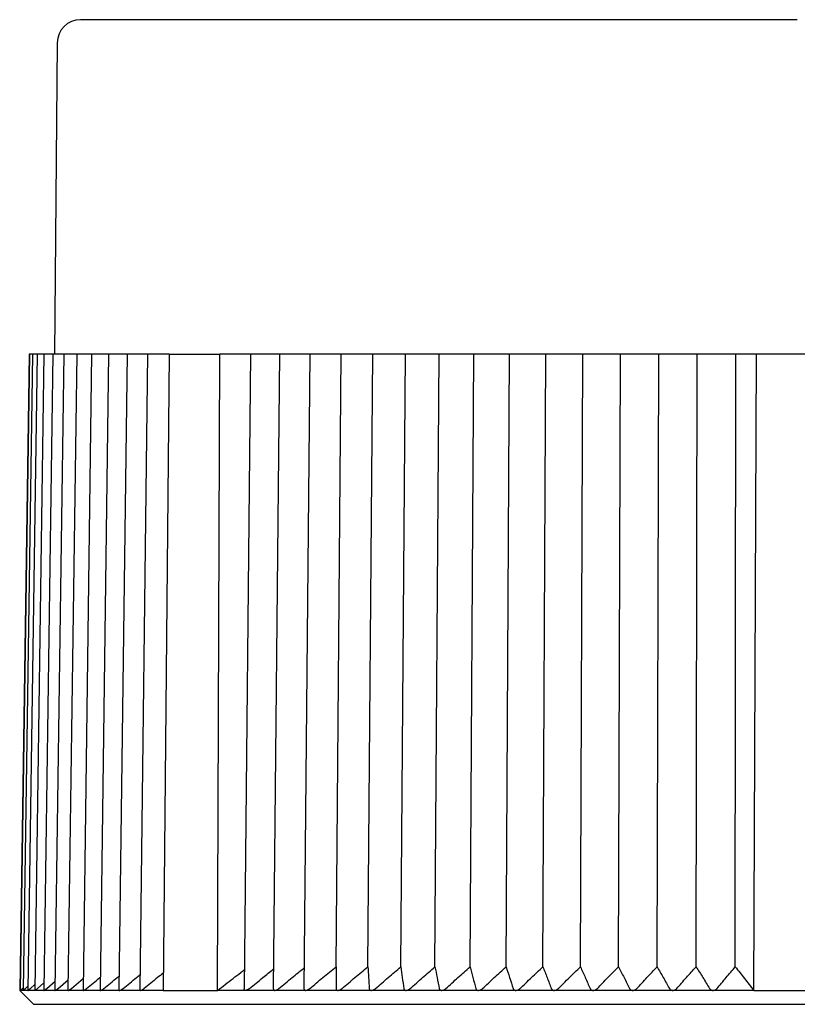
# Model space of a CAD drawing. Header units: millimetres. Extents: x 8 to 313, y 12 to 244.
# Tile 17 of 21: x 150 to 167, y 223 to 244. Entities that reach past the tile are written whole.
import ezdxf

# ---------------------------------------------------------------- set-up
doc = ezdxf.new("R2010")
doc.units = ezdxf.units.MM

msp = doc.modelspace()

# ---------------------------------------------------------------- linework, layer by layer
at = {"color": 7, "linetype": 'Continuous', "lineweight": 30}
for p, q in [((151.129, 243.679), (151.07, 236.975)), ((150.522, 236.975), (150.321, 223.276)), ((150.535, 236.975), (150.334, 223.275)), ((150.593, 236.975), (150.393, 223.276)), ((150.696, 236.975), (150.497, 223.276)), ((150.535, 236.975), (150.522, 236.975)), ((150.579, 236.975), (150.535, 236.975)), ((150.593, 236.975), (150.579, 236.975)), ((150.641, 236.975), (150.593, 236.975)), ((150.696, 236.975), (150.641, 236.975)), ((150.843, 236.975), (150.646, 223.277)), ((150.748, 236.975), (150.696, 236.975)), ((150.843, 236.975), (150.748, 236.975)), ((151.035, 236.975), (150.84, 223.278)), ((150.9, 236.975), (150.843, 236.975)), ((151.035, 236.975), (150.9, 236.975)), ((151.097, 236.975), (151.035, 236.975)), ((151.27, 236.975), (151.079, 223.28)), ((151.27, 236.975), (151.097, 236.975)), ((151.337, 236.975), (151.27, 236.975)), ((151.548, 236.975), (151.337, 236.975)), ((151.548, 236.975), (151.36, 223.282)), ((151.62, 236.975), (151.548, 236.975)), ((151.869, 236.975), (151.62, 236.975)), ((151.869, 236.975), (151.685, 223.284)), ((151.946, 236.975), (151.869, 236.975)), ((152.231, 236.975), (151.946, 236.975)), ((152.231, 236.975), (152.051, 223.286)), ((152.313, 236.975), (152.231, 236.975)), ((152.633, 236.975), (152.313, 236.975)), ((152.633, 236.975), (152.459, 223.288)), ((152.721, 236.975), (152.633, 236.975)), ((153.075, 236.975), (152.721, 236.975)), ((153.075, 236.975), (152.906, 223.291)), ((153.168, 236.975), (153.075, 236.975)), ((153.539, 236.975), (153.168, 236.975)), ((153.539, 236.975), (153.41, 223.275)), ((153.539, 236.975), (154.633, 236.975)), ((154.581, 223.275), (154.633, 236.975)), ((155.295, 236.975), (154.633, 236.975)), ((155.295, 236.975), (155.153, 223.305)), ((155.41, 236.975), (155.295, 236.975)), ((155.918, 236.975), (155.41, 236.975)), ((155.918, 236.975), (155.783, 223.308)), ((156.037, 236.975), (155.918, 236.975)), ((156.571, 236.975), (156.037, 236.975)), ((156.571, 236.975), (156.444, 223.312)), ((156.695, 236.975), (156.571, 236.975)), ((157.248, 236.975), (156.695, 236.975)), ((157.134, 223.782), (157.248, 236.975)), ((157.252, 236.975), (157.248, 236.975)), ((157.381, 236.975), (157.252, 236.975)), ((157.927, 236.975), (157.381, 236.975)), ((157.82, 223.782), (157.927, 236.975)), ((157.96, 236.975), (157.927, 236.975)), ((158.094, 236.975), (157.96, 236.975)), ((158.63, 236.975), (158.094, 236.975)), ((158.532, 223.782), (158.63, 236.975)), ((158.693, 236.975), (158.63, 236.975)), ((158.832, 236.975), (158.693, 236.975)), ((159.356, 236.975), (158.832, 236.975)), ((159.266, 223.782), (159.356, 236.975)), ((159.449, 236.975), (159.356, 236.975)), ((159.592, 236.975), (159.449, 236.975)), ((160.104, 236.975), (159.592, 236.975)), ((160.023, 223.782), (160.104, 236.975)), ((160.226, 236.975), (160.104, 236.975)), ((160.372, 236.975), (160.226, 236.975)), ((160.87, 236.975), (160.372, 236.975)), ((160.798, 223.782), (160.87, 236.975)), ((161.021, 236.975), (160.87, 236.975)), ((161.171, 236.975), (161.021, 236.975)), ((161.654, 236.975), (161.171, 236.975)), ((161.591, 223.782), (161.654, 236.975)), ((161.834, 236.975), (161.654, 236.975)), ((161.986, 236.975), (161.834, 236.975)), ((162.452, 236.975), (161.986, 236.975)), ((162.399, 223.782), (162.452, 236.975)), ((162.66, 236.975), (162.452, 236.975)), ((162.815, 236.975), (162.66, 236.975)), ((163.264, 236.975), (162.815, 236.975)), ((163.219, 223.782), (163.264, 236.975)), ((163.499, 236.975), (163.264, 236.975)), ((163.656, 236.975), (163.499, 236.975)), ((164.085, 236.975), (163.656, 236.975)), ((164.05, 223.782), (164.085, 236.975)), ((164.347, 236.975), (164.085, 236.975)), ((164.506, 236.975), (164.347, 236.975)), ((164.915, 236.975), (164.506, 236.975)), ((164.89, 223.782), (164.915, 236.975)), ((165.203, 236.975), (164.915, 236.975)), ((165.363, 236.975), (165.203, 236.975)), ((165.744, 236.975), (165.363, 236.975)), ((165.735, 223.782), (165.744, 236.975)), ((166.193, 236.975), (165.744, 236.975)), ((166.131, 223.275), (166.193, 236.975)), ((167.947, 236.975), (166.193, 236.975)), ((150.903, 223.316), (151.081, 223.47)), ((151.146, 223.316), (151.363, 223.5)), ((151.433, 223.316), (151.688, 223.529)), ((150.335, 223.289), (150.32, 223.275)), ((150.32, 223.275), (150.62, 222.975)), ((150.334, 223.275), (150.32, 223.275)), ((150.334, 223.275), (150.334, 223.275)), ((150.393, 223.275), (150.335, 223.275)), ((150.379, 223.316), (150.394, 223.33)), ((150.498, 223.275), (150.394, 223.275)), ((150.442, 223.316), (150.498, 223.369)), ((150.648, 223.275), (150.498, 223.275)), ((150.55, 223.316), (150.648, 223.405)), ((150.843, 223.275), (150.648, 223.275)), ((150.704, 223.316), (150.843, 223.438)), ((151.083, 223.275), (150.844, 223.275)), ((151.366, 223.275), (151.083, 223.275)), ((151.693, 223.275), (151.367, 223.275)), ((152.061, 223.275), (151.693, 223.275)), ((152.471, 223.275), (152.062, 223.275)), ((152.921, 223.275), (152.472, 223.275)), ((153.41, 223.275), (152.922, 223.275)), ((153.41, 223.275), (154.581, 223.275)), ((155.181, 223.275), (154.581, 223.275)), ((155.815, 223.275), (155.183, 223.275)), ((156.48, 223.275), (155.817, 223.275)), ((157.173, 223.275), (156.481, 223.275)), ((157.894, 223.275), (157.175, 223.275)), ((158.64, 223.275), (157.896, 223.275)), ((159.409, 223.275), (158.642, 223.275)), ((160.199, 223.275), (159.411, 223.275)), ((161.008, 223.275), (160.201, 223.275)), ((161.834, 223.275), (161.01, 223.275)), ((162.674, 223.275), (161.836, 223.275)), ((163.526, 223.275), (162.675, 223.275)), ((164.387, 223.275), (163.527, 223.275)), ((165.256, 223.275), (164.389, 223.275)), ((166.131, 223.275), (165.258, 223.275)), ((166.131, 223.275), (168.01, 223.275)), ((150.62, 222.975), (167.07, 222.975)), ((167.07, 222.975), (183.52, 222.975))]:
    msp.add_line(p, q, dxfattribs=at)
msp.add_arc((151.629, 243.675), 0.5, 90, 179.5, dxfattribs=at)
for points, knots in [([(167.07, 244.175), (166.996, 244.175), (166.848, 244.175), (166.627, 244.175), (166.405, 244.175), (166.184, 244.175), (165.963, 244.175), (165.743, 244.175), (165.522, 244.175), (165.311, 244.175), (165.109, 244.175), (164.916, 244.175), (164.723, 244.175), (164.569, 244.175), (164.455, 244.175), (164.379, 244.175), (164.303, 244.175), (164.225, 244.175), (164.146, 244.175), (164.066, 244.175), (163.987, 244.175), (163.865, 244.175), (163.701, 244.175), (163.495, 244.175), (163.29, 244.175), (163.087, 244.175), (162.884, 244.175), (162.681, 244.175), (162.473, 244.175), (162.259, 244.175), (162.039, 244.175), (161.821, 244.175), (161.603, 244.175), (161.434, 244.175), (161.313, 244.175), (161.241, 244.175), (161.168, 244.175), (161.096, 244.175), (161.023, 244.175), (160.951, 244.175), (160.838, 244.175), (160.683, 244.175), (160.494, 244.175), (160.314, 244.175), (160.142, 244.175), (159.971, 244.175), (159.791, 244.175), (159.6, 244.175), (159.401, 244.175), (159.204, 244.175), (159.008, 244.175), (158.813, 244.175), (158.644, 244.175), (158.501, 244.175), (158.382, 244.175), (158.264, 244.175), (158.147, 244.175), (158.031, 244.175), (157.916, 244.175), (157.787, 244.175), (157.645, 244.175), (157.491, 244.175), (157.338, 244.175), (157.177, 244.175), (157.008, 244.175), (156.832, 244.175), (156.658, 244.175), (156.487, 244.175), (156.318, 244.175), (156.154, 244.175), (155.994, 244.175), (155.84, 244.175), (155.687, 244.175), (155.538, 244.175), (155.391, 244.175), (155.246, 244.175), (155.104, 244.175), (154.963, 244.175), (154.821, 244.175), (154.681, 244.175), (154.543, 244.175), (154.407, 244.175), (154.275, 244.175), (154.163, 244.175), (154.069, 244.175), (153.994, 244.175), (153.92, 244.175), (153.848, 244.175), (153.776, 244.175), (153.705, 244.175), (153.627, 244.175), (153.542, 244.175), (153.451, 244.175), (153.361, 244.175), (153.268, 244.175), (153.173, 244.175), (153.075, 244.175), (152.979, 244.175), (152.887, 244.175), (152.798, 244.175), (152.731, 244.175), (152.682, 244.175), (152.652, 244.175), (152.622, 244.175), (152.592, 244.175), (152.563, 244.175), (152.534, 244.175), (152.49, 244.175), (152.43, 244.175), (152.361, 244.175), (152.297, 244.175), (152.238, 244.175), (152.182, 244.175), (152.129, 244.175), (152.078, 244.175), (152.03, 244.175), (151.984, 244.175), (151.95, 244.175), (151.926, 244.175), (151.91, 244.175), (151.895, 244.175), (151.881, 244.175), (151.867, 244.175), (151.854, 244.175), (151.841, 244.175), (151.82, 244.175), (151.792, 244.175), (151.76, 244.175), (151.732, 244.175), (151.707, 244.175), (151.685, 244.175), (151.667, 244.175), (151.653, 244.175), (151.642, 244.175), (151.634, 244.175), (151.63, 244.175), (151.629, 244.175), (151.629, 244.175)], [0, 0, 0, 0, 0.009154, 0.018298, 0.027433, 0.036562, 0.045686, 0.054807, 0.063927, 0.073048, 0.081077, 0.089109, 0.097146, 0.105189, 0.108351, 0.111514, 0.114678, 0.117925, 0.121283, 0.124638, 0.127992, 0.131345, 0.140046, 0.14874, 0.157428, 0.166112, 0.174793, 0.183473, 0.192154, 0.201705, 0.211261, 0.220824, 0.230396, 0.239979, 0.243218, 0.246455, 0.24969, 0.252924, 0.256157, 0.259388, 0.262618, 0.271495, 0.280366, 0.288281, 0.296194, 0.304105, 0.312016, 0.321435, 0.330857, 0.340284, 0.349719, 0.359164, 0.36862, 0.374526, 0.380427, 0.386322, 0.392214, 0.398102, 0.403986, 0.409868, 0.417952, 0.426032, 0.434111, 0.44219, 0.451809, 0.461431, 0.471059, 0.480695, 0.490341, 0.5, 0.509226, 0.518439, 0.527642, 0.536837, 0.546025, 0.555209, 0.56439, 0.57357, 0.583189, 0.592811, 0.602439, 0.612075, 0.621721, 0.63138, 0.637162, 0.642939, 0.648712, 0.65448, 0.660245, 0.666007, 0.671766, 0.679682, 0.687595, 0.695506, 0.703417, 0.712835, 0.722257, 0.731685, 0.74112, 0.750564, 0.760021, 0.763502, 0.766981, 0.770459, 0.773934, 0.777409, 0.780882, 0.784354, 0.793895, 0.80343, 0.811939, 0.820447, 0.828953, 0.83746, 0.84597, 0.854483, 0.863003, 0.871529, 0.87488, 0.878234, 0.881588, 0.884864, 0.88803, 0.891194, 0.894358, 0.89752, 0.907095, 0.916662, 0.926222, 0.935779, 0.945333, 0.954888, 0.963899, 0.972914, 0.981934, 0.990962, 1, 1, 1, 1]), ([(154.581, 223.275), (154.637, 223.318), (154.749, 223.404), (154.916, 223.532), (155.052, 223.635), (155.132, 223.696), (155.158, 223.715)], [0, 0, 0, 0, 0.292579, 0.582334, 0.86927, 1, 1, 1, 1]), ([(155.268, 223.316), (155.364, 223.394), (155.537, 223.534), (155.71, 223.674), (155.788, 223.736)], [0, 0, 0, 0, 0.555571, 1, 1, 1, 1]), ([(155.903, 223.316), (155.998, 223.394), (156.179, 223.543), (156.362, 223.69), (156.448, 223.76)], [0, 0, 0, 0, 0.524733, 1, 1, 1, 1]), ([(156.569, 223.316), (156.663, 223.394), (156.851, 223.55), (157.04, 223.705), (157.134, 223.782)], [0, 0, 0, 0, 0.499996, 1, 1, 1, 1]), ([(157.134, 223.782), (157.134, 223.705), (157.134, 223.55), (157.134, 223.394), (157.134, 223.316)], [0, 0, 0, 0, 0.499996, 1, 1, 1, 1]), ([(157.263, 223.316), (157.356, 223.394), (157.541, 223.55), (157.727, 223.705), (157.82, 223.782)], [0, 0, 0, 0, 0.499996, 1, 1, 1, 1]), ([(157.82, 223.782), (157.825, 223.705), (157.835, 223.55), (157.845, 223.394), (157.85, 223.316)], [0, 0, 0, 0, 0.499996, 1, 1, 1, 1]), ([(157.985, 223.316), (158.076, 223.394), (158.258, 223.55), (158.44, 223.705), (158.532, 223.782)], [0, 0, 0, 0, 0.499996, 1, 1, 1, 1]), ([(158.532, 223.782), (158.542, 223.705), (158.562, 223.55), (158.582, 223.394), (158.592, 223.316)], [0, 0, 0, 0, 0.499996, 1, 1, 1, 1]), ([(158.731, 223.316), (158.82, 223.394), (158.998, 223.55), (159.177, 223.705), (159.266, 223.782)], [0, 0, 0, 0, 0.499996, 1, 1, 1, 1]), ([(159.266, 223.782), (159.282, 223.705), (159.312, 223.55), (159.342, 223.394), (159.357, 223.316)], [0, 0, 0, 0, 0.499996, 1, 1, 1, 1]), ([(159.5, 223.316), (159.587, 223.394), (159.761, 223.55), (159.935, 223.705), (160.023, 223.782)], [0, 0, 0, 0, 0.499996, 1, 1, 1, 1]), ([(160.023, 223.782), (160.043, 223.705), (160.083, 223.55), (160.124, 223.394), (160.144, 223.316)], [0, 0, 0, 0, 0.499996, 1, 1, 1, 1]), ([(160.29, 223.316), (160.375, 223.394), (160.544, 223.55), (160.713, 223.705), (160.798, 223.782)], [0, 0, 0, 0, 0.499996, 1, 1, 1, 1]), ([(160.798, 223.782), (160.823, 223.705), (160.874, 223.55), (160.924, 223.394), (160.949, 223.316)], [0, 0, 0, 0, 0.499996, 1, 1, 1, 1]), ([(161.099, 223.316), (161.181, 223.394), (161.344, 223.55), (161.509, 223.705), (161.591, 223.782)], [0, 0, 0, 0, 0.499996, 1, 1, 1, 1]), ([(161.591, 223.782), (161.621, 223.705), (161.681, 223.55), (161.741, 223.394), (161.771, 223.316)], [0, 0, 0, 0, 0.499996, 1, 1, 1, 1]), ([(161.924, 223.316), (162.003, 223.394), (162.161, 223.55), (162.319, 223.705), (162.399, 223.782)], [0, 0, 0, 0, 0.499996, 1, 1, 1, 1]), ([(162.399, 223.782), (162.434, 223.705), (162.504, 223.55), (162.573, 223.394), (162.608, 223.316)], [0, 0, 0, 0, 0.499996, 1, 1, 1, 1]), ([(162.763, 223.316), (162.839, 223.394), (162.991, 223.55), (163.143, 223.705), (163.219, 223.782)], [0, 0, 0, 0, 0.499996, 1, 1, 1, 1]), ([(163.219, 223.782), (163.259, 223.705), (163.338, 223.55), (163.417, 223.394), (163.457, 223.316)], [0, 0, 0, 0, 0.499996, 1, 1, 1, 1]), ([(163.614, 223.316), (163.686, 223.394), (163.832, 223.55), (163.977, 223.705), (164.05, 223.782)], [0, 0, 0, 0, 0.499996, 1, 1, 1, 1]), ([(164.05, 223.782), (164.095, 223.705), (164.183, 223.55), (164.271, 223.394), (164.315, 223.316)], [0, 0, 0, 0, 0.499996, 1, 1, 1, 1]), ([(164.474, 223.316), (164.543, 223.394), (164.681, 223.55), (164.82, 223.705), (164.89, 223.782)], [0, 0, 0, 0, 0.499996, 1, 1, 1, 1]), ([(164.89, 223.782), (164.939, 223.705), (165.036, 223.55), (165.133, 223.394), (165.182, 223.316)], [0, 0, 0, 0, 0.499996, 1, 1, 1, 1]), ([(165.341, 223.316), (165.407, 223.394), (165.538, 223.55), (165.669, 223.705), (165.735, 223.782)], [0, 0, 0, 0, 0.499996, 1, 1, 1, 1]), ([(165.735, 223.782), (165.768, 223.741), (165.833, 223.658), (165.932, 223.532), (166.031, 223.404), (166.098, 223.318), (166.131, 223.275)], [0, 0, 0, 0, 0.246332, 0.495108, 0.74633, 1, 1, 1, 1]), ([(151.762, 223.316), (151.857, 223.394), (151.954, 223.474), (152.052, 223.554), (152.055, 223.556)], [0, 0, 0, 0, 0.972844, 1, 1, 1, 1]), ([(152.134, 223.316), (152.23, 223.394), (152.339, 223.483), (152.449, 223.572), (152.462, 223.583)], [0, 0, 0, 0, 0.875546, 1, 1, 1, 1]), ([(152.546, 223.316), (152.643, 223.394), (152.764, 223.492), (152.885, 223.589), (152.91, 223.609)], [0, 0, 0, 0, 0.797907, 1, 1, 1, 1]), ([(153.413, 223.648), (153.372, 223.615), (153.233, 223.505), (153.096, 223.394), (152.999, 223.316)], [0, 0, 0, 0, 0.297457, 1, 1, 1, 1]), ([(150.334, 223.275), (150.335, 223.275), (150.336, 223.276), (150.339, 223.278), (150.343, 223.282), (150.35, 223.288), (150.359, 223.297), (150.369, 223.306), (150.376, 223.313), (150.379, 223.316)], [0, 0, 0, 0, 0.127577, 0.255227, 0.382007, 0.5089, 0.689051, 0.869472, 1, 1, 1, 1]), ([(150.393, 223.275), (150.394, 223.275), (150.395, 223.276), (150.399, 223.278), (150.404, 223.282), (150.412, 223.288), (150.421, 223.297), (150.432, 223.306), (150.439, 223.313), (150.442, 223.316)], [0, 0, 0, 0, 0.127577, 0.2552271, 0.3820066, 0.5089001, 0.6890515, 0.8694719, 1, 1, 1, 1]), ([(150.393, 223.276), (150.393, 223.276), (150.393, 223.275), (150.393, 223.275), (150.393, 223.275)], [0, 0, 0, 0, 0.094524, 1, 1, 1, 1]), ([(150.497, 223.276), (150.497, 223.276), (150.497, 223.275), (150.498, 223.275), (150.498, 223.275)], [0, 0, 0, 0, 0.42149, 1, 1, 1, 1]), ([(150.498, 223.275), (150.499, 223.275), (150.501, 223.276), (150.505, 223.278), (150.511, 223.282), (150.519, 223.288), (150.529, 223.297), (150.54, 223.306), (150.547, 223.313), (150.55, 223.316)], [0, 0, 0, 0, 0.127577, 0.2552271, 0.3820066, 0.5089001, 0.6890515, 0.8694719, 1, 1, 1, 1]), ([(150.646, 223.277), (150.646, 223.276), (150.647, 223.275), (150.648, 223.275), (150.648, 223.275)], [0, 0, 0, 0, 0.574975, 1, 1, 1, 1]), ([(150.648, 223.275), (150.649, 223.275), (150.651, 223.276), (150.657, 223.278), (150.663, 223.282), (150.671, 223.288), (150.682, 223.297), (150.694, 223.306), (150.701, 223.313), (150.704, 223.316)], [0, 0, 0, 0, 0.127577, 0.255227, 0.382007, 0.5089, 0.689051, 0.869472, 1, 1, 1, 1]), ([(150.84, 223.278), (150.84, 223.278), (150.84, 223.277), (150.841, 223.275), (150.843, 223.275), (150.843, 223.275)], [0, 0, 0, 0, 0.1689564, 0.6654262, 1, 1, 1, 1]), ([(150.843, 223.275), (150.845, 223.275), (150.847, 223.276), (150.853, 223.278), (150.86, 223.282), (150.869, 223.288), (150.88, 223.297), (150.892, 223.306), (150.9, 223.313), (150.903, 223.316)], [0, 0, 0, 0, 0.127577, 0.255227, 0.382006, 0.5089, 0.689051, 0.869471, 1, 1, 1, 1]), ([(151.079, 223.28), (151.079, 223.279), (151.079, 223.277), (151.08, 223.275), (151.082, 223.275), (151.083, 223.275)], [0, 0, 0, 0, 0.315494, 0.724421, 1, 1, 1, 1]), ([(151.083, 223.275), (151.084, 223.275), (151.087, 223.276), (151.094, 223.278), (151.101, 223.282), (151.111, 223.288), (151.123, 223.297), (151.135, 223.306), (151.143, 223.313), (151.146, 223.316)], [0, 0, 0, 0, 0.127577, 0.255227, 0.382006, 0.5089, 0.689051, 0.869471, 1, 1, 1, 1]), ([(151.36, 223.282), (151.36, 223.281), (151.36, 223.279), (151.361, 223.277), (151.363, 223.275), (151.366, 223.275), (151.366, 223.275)], [0, 0, 0, 0, 0.082338, 0.419751, 0.766395, 1, 1, 1, 1]), ([(151.366, 223.275), (151.368, 223.275), (151.372, 223.276), (151.379, 223.278), (151.387, 223.282), (151.397, 223.288), (151.409, 223.297), (151.421, 223.306), (151.429, 223.313), (151.433, 223.316)], [0, 0, 0, 0, 0.127577, 0.255227, 0.382006, 0.5089, 0.689051, 0.869471, 1, 1, 1, 1]), ([(151.685, 223.284), (151.685, 223.282), (151.685, 223.28), (151.687, 223.277), (151.689, 223.275), (151.692, 223.275), (151.693, 223.275)], [0, 0, 0, 0, 0.205591, 0.497685, 0.797771, 1, 1, 1, 1]), ([(151.693, 223.275), (151.695, 223.275), (151.699, 223.276), (151.706, 223.278), (151.715, 223.282), (151.725, 223.288), (151.738, 223.297), (151.751, 223.306), (151.759, 223.313), (151.762, 223.316)], [0, 0, 0, 0, 0.127577, 0.255227, 0.382006, 0.5089, 0.689051, 0.869471, 1, 1, 1, 1]), ([(152.051, 223.286), (152.051, 223.284), (152.052, 223.28), (152.054, 223.277), (152.057, 223.275), (152.06, 223.275), (152.062, 223.275)], [0, 0, 0, 0, 0.299612, 0.557135, 0.821705, 1, 1, 1, 1]), ([(152.062, 223.275), (152.064, 223.275), (152.068, 223.276), (152.076, 223.278), (152.085, 223.282), (152.096, 223.288), (152.109, 223.297), (152.122, 223.306), (152.13, 223.313), (152.134, 223.316)], [0, 0, 0, 0, 0.127577, 0.255227, 0.382006, 0.5089, 0.689051, 0.869471, 1, 1, 1, 1]), ([(152.459, 223.288), (152.459, 223.287), (152.458, 223.284), (152.46, 223.281), (152.463, 223.277), (152.467, 223.275), (152.47, 223.275), (152.471, 223.275)], [0, 0, 0, 0, 0.0955184, 0.3764345, 0.6057116, 0.8412615, 1, 1, 1, 1]), ([(152.471, 223.275), (152.474, 223.275), (152.478, 223.276), (152.487, 223.278), (152.496, 223.282), (152.508, 223.288), (152.521, 223.297), (152.534, 223.306), (152.543, 223.313), (152.546, 223.316)], [0, 0, 0, 0, 0.127577, 0.255227, 0.382006, 0.5089, 0.689051, 0.869471, 1, 1, 1, 1]), ([(152.906, 223.291), (152.906, 223.289), (152.906, 223.285), (152.908, 223.281), (152.912, 223.277), (152.916, 223.275), (152.92, 223.275), (152.921, 223.275)], [0, 0, 0, 0, 0.185501, 0.43847, 0.644937, 0.857054, 1, 1, 1, 1]), ([(152.921, 223.275), (152.924, 223.275), (152.929, 223.276), (152.938, 223.278), (152.948, 223.282), (152.959, 223.288), (152.973, 223.297), (152.987, 223.306), (152.995, 223.313), (152.999, 223.316)], [0, 0, 0, 0, 0.127576, 0.255225, 0.382004, 0.508897, 0.689047, 0.869466, 1, 1, 1, 1]), ([(155.182, 223.275), (155.179, 223.275), (155.173, 223.276), (155.166, 223.278), (155.16, 223.282), (155.156, 223.288), (155.153, 223.296), (155.153, 223.302), (155.154, 223.305)], [0, 0, 0, 0, 0.153379, 0.312172, 0.465395, 0.622422, 0.839831, 1, 1, 1, 1]), ([(155.268, 223.316), (155.264, 223.313), (155.257, 223.307), (155.246, 223.3), (155.234, 223.292), (155.221, 223.286), (155.209, 223.28), (155.198, 223.277), (155.189, 223.275), (155.184, 223.275), (155.182, 223.275)], [0, 0, 0, 0, 0.1316601, 0.2636034, 0.3950609, 0.5375905, 0.6799545, 0.799278, 0.9185236, 1, 1, 1, 1]), ([(155.784, 223.308), (155.784, 223.307), (155.783, 223.303), (155.784, 223.298), (155.786, 223.292), (155.789, 223.286), (155.795, 223.281), (155.802, 223.277), (155.809, 223.275), (155.814, 223.275), (155.816, 223.275)], [0, 0, 0, 0, 0.0857373, 0.1993289, 0.3128927, 0.4727151, 0.6364805, 0.770142, 0.9074604, 1, 1, 1, 1]), ([(155.816, 223.275), (155.819, 223.275), (155.826, 223.276), (155.837, 223.278), (155.849, 223.282), (155.862, 223.288), (155.877, 223.297), (155.891, 223.306), (155.899, 223.313), (155.903, 223.316)], [0, 0, 0, 0, 0.127577, 0.255227, 0.382007, 0.5089, 0.689051, 0.869472, 1, 1, 1, 1]), ([(156.444, 223.312), (156.444, 223.309), (156.444, 223.304), (156.446, 223.298), (156.448, 223.292), (156.452, 223.286), (156.458, 223.281), (156.466, 223.277), (156.473, 223.275), (156.478, 223.275), (156.48, 223.275)], [0, 0, 0, 0, 0.147302, 0.253245, 0.359161, 0.508222, 0.660959, 0.78562, 0.913692, 1, 1, 1, 1]), ([(156.48, 223.275), (156.484, 223.275), (156.491, 223.276), (156.503, 223.278), (156.515, 223.282), (156.528, 223.288), (156.543, 223.297), (156.557, 223.306), (156.565, 223.313), (156.569, 223.316)], [0, 0, 0, 0, 0.127577, 0.255227, 0.382007, 0.5089, 0.689051, 0.869472, 1, 1, 1, 1]), ([(157.134, 223.316), (157.134, 223.312), (157.134, 223.305), (157.137, 223.298), (157.139, 223.292), (157.144, 223.286), (157.151, 223.281), (157.159, 223.277), (157.166, 223.275), (157.172, 223.275), (157.174, 223.275)], [0, 0, 0, 0, 0.195025, 0.295038, 0.395027, 0.535745, 0.679934, 0.797618, 0.918522, 1, 1, 1, 1]), ([(157.174, 223.275), (157.178, 223.275), (157.185, 223.276), (157.197, 223.278), (157.209, 223.282), (157.223, 223.288), (157.238, 223.297), (157.252, 223.306), (157.26, 223.313), (157.263, 223.316)], [0, 0, 0, 0, 0.127577, 0.255227, 0.382007, 0.5089, 0.689051, 0.869472, 1, 1, 1, 1]), ([(157.85, 223.316), (157.851, 223.313), (157.851, 223.307), (157.854, 223.3), (157.857, 223.292), (157.863, 223.286), (157.87, 223.28), (157.879, 223.277), (157.887, 223.275), (157.893, 223.275), (157.895, 223.275)], [0, 0, 0, 0, 0.13166, 0.263603, 0.395061, 0.537591, 0.679954, 0.799278, 0.918524, 1, 1, 1, 1]), ([(157.895, 223.275), (157.899, 223.275), (157.906, 223.276), (157.919, 223.278), (157.931, 223.282), (157.945, 223.288), (157.959, 223.297), (157.973, 223.306), (157.981, 223.313), (157.985, 223.316)], [0, 0, 0, 0, 0.127577, 0.255227, 0.382007, 0.5089, 0.689051, 0.869472, 1, 1, 1, 1]), ([(158.592, 223.316), (158.593, 223.313), (158.594, 223.307), (158.597, 223.3), (158.601, 223.292), (158.607, 223.286), (158.615, 223.28), (158.624, 223.277), (158.633, 223.275), (158.639, 223.275), (158.641, 223.275)], [0, 0, 0, 0, 0.13166, 0.263603, 0.395061, 0.537591, 0.679954, 0.799278, 0.918524, 1, 1, 1, 1]), ([(158.641, 223.275), (158.645, 223.275), (158.653, 223.276), (158.665, 223.278), (158.678, 223.282), (158.691, 223.288), (158.706, 223.297), (158.72, 223.306), (158.728, 223.313), (158.731, 223.316)], [0, 0, 0, 0, 0.127577, 0.255227, 0.382007, 0.5089, 0.689051, 0.869472, 1, 1, 1, 1]), ([(159.357, 223.316), (159.358, 223.313), (159.359, 223.307), (159.363, 223.3), (159.368, 223.292), (159.375, 223.286), (159.383, 223.28), (159.393, 223.277), (159.402, 223.275), (159.408, 223.275), (159.41, 223.275)], [0, 0, 0, 0, 0.13166, 0.263603, 0.395061, 0.537591, 0.679954, 0.799278, 0.918524, 1, 1, 1, 1]), ([(159.41, 223.275), (159.414, 223.275), (159.422, 223.276), (159.435, 223.278), (159.447, 223.282), (159.461, 223.288), (159.476, 223.297), (159.489, 223.306), (159.497, 223.313), (159.5, 223.316)], [0, 0, 0, 0, 0.127577, 0.255227, 0.382007, 0.5089, 0.689051, 0.869472, 1, 1, 1, 1]), ([(160.144, 223.316), (160.145, 223.313), (160.146, 223.307), (160.15, 223.3), (160.156, 223.292), (160.163, 223.286), (160.172, 223.28), (160.182, 223.277), (160.191, 223.275), (160.198, 223.275), (160.2, 223.275)], [0, 0, 0, 0, 0.13166, 0.263603, 0.395061, 0.537591, 0.679954, 0.799278, 0.918524, 1, 1, 1, 1]), ([(160.2, 223.275), (160.204, 223.275), (160.213, 223.276), (160.225, 223.278), (160.238, 223.282), (160.252, 223.288), (160.266, 223.297), (160.28, 223.306), (160.287, 223.313), (160.29, 223.316)], [0, 0, 0, 0, 0.127577, 0.2552271, 0.3820066, 0.5089001, 0.6890515, 0.8694719, 1, 1, 1, 1]), ([(160.949, 223.316), (160.95, 223.313), (160.952, 223.307), (160.957, 223.3), (160.963, 223.292), (160.971, 223.286), (160.98, 223.28), (160.991, 223.277), (161, 223.275), (161.006, 223.275), (161.009, 223.275)], [0, 0, 0, 0, 0.1316601, 0.2636034, 0.3950609, 0.5375905, 0.6799545, 0.799278, 0.9185236, 1, 1, 1, 1]), ([(161.009, 223.275), (161.013, 223.275), (161.022, 223.276), (161.035, 223.278), (161.047, 223.282), (161.061, 223.288), (161.075, 223.297), (161.088, 223.306), (161.096, 223.313), (161.099, 223.316)], [0, 0, 0, 0, 0.127577, 0.2552271, 0.3820066, 0.5089001, 0.6890515, 0.8694719, 1, 1, 1, 1]), ([(161.771, 223.316), (161.772, 223.313), (161.775, 223.307), (161.78, 223.3), (161.787, 223.292), (161.795, 223.286), (161.805, 223.28), (161.816, 223.277), (161.825, 223.275), (161.832, 223.275), (161.835, 223.275)], [0, 0, 0, 0, 0.13166, 0.263603, 0.395061, 0.537591, 0.679954, 0.799278, 0.918524, 1, 1, 1, 1]), ([(161.835, 223.275), (161.839, 223.275), (161.847, 223.276), (161.86, 223.278), (161.873, 223.282), (161.887, 223.288), (161.901, 223.297), (161.914, 223.306), (161.921, 223.313), (161.924, 223.316)], [0, 0, 0, 0, 0.127577, 0.255227, 0.382007, 0.5089, 0.689051, 0.869472, 1, 1, 1, 1]), ([(162.608, 223.316), (162.609, 223.313), (162.612, 223.307), (162.618, 223.3), (162.625, 223.292), (162.634, 223.286), (162.644, 223.28), (162.655, 223.277), (162.665, 223.275), (162.672, 223.275), (162.675, 223.275)], [0, 0, 0, 0, 0.13166, 0.263603, 0.395061, 0.537591, 0.679954, 0.799278, 0.918524, 1, 1, 1, 1]), ([(162.675, 223.275), (162.679, 223.275), (162.687, 223.276), (162.701, 223.278), (162.713, 223.282), (162.727, 223.288), (162.741, 223.297), (162.753, 223.306), (162.76, 223.313), (162.763, 223.316)], [0, 0, 0, 0, 0.127577, 0.255227, 0.382007, 0.5089, 0.689051, 0.869472, 1, 1, 1, 1]), ([(163.457, 223.316), (163.458, 223.313), (163.461, 223.307), (163.468, 223.3), (163.475, 223.292), (163.485, 223.286), (163.495, 223.28), (163.507, 223.277), (163.517, 223.275), (163.524, 223.275), (163.526, 223.275)], [0, 0, 0, 0, 0.13166, 0.263603, 0.395061, 0.537591, 0.679954, 0.799278, 0.918524, 1, 1, 1, 1]), ([(163.526, 223.275), (163.531, 223.275), (163.54, 223.276), (163.553, 223.278), (163.565, 223.282), (163.579, 223.288), (163.592, 223.297), (163.604, 223.306), (163.611, 223.313), (163.614, 223.316)], [0, 0, 0, 0, 0.127577, 0.255227, 0.382007, 0.5089, 0.689051, 0.869472, 1, 1, 1, 1]), ([(164.315, 223.316), (164.317, 223.313), (164.321, 223.307), (164.327, 223.3), (164.335, 223.292), (164.345, 223.286), (164.356, 223.28), (164.368, 223.277), (164.378, 223.275), (164.385, 223.275), (164.388, 223.275)], [0, 0, 0, 0, 0.1316601, 0.2636034, 0.3950609, 0.5375905, 0.6799545, 0.799278, 0.9185236, 1, 1, 1, 1]), ([(164.388, 223.275), (164.392, 223.275), (164.401, 223.276), (164.414, 223.278), (164.427, 223.282), (164.44, 223.288), (164.453, 223.297), (164.465, 223.306), (164.471, 223.313), (164.474, 223.316)], [0, 0, 0, 0, 0.127577, 0.255227, 0.382007, 0.5089, 0.689051, 0.869472, 1, 1, 1, 1]), ([(165.182, 223.316), (165.184, 223.313), (165.187, 223.307), (165.195, 223.3), (165.203, 223.292), (165.213, 223.286), (165.225, 223.28), (165.237, 223.277), (165.247, 223.275), (165.254, 223.275), (165.257, 223.275)], [0, 0, 0, 0, 0.13166, 0.263603, 0.395061, 0.537591, 0.679954, 0.799278, 0.918524, 1, 1, 1, 1]), ([(165.257, 223.275), (165.261, 223.275), (165.27, 223.276), (165.283, 223.278), (165.296, 223.282), (165.309, 223.288), (165.322, 223.297), (165.333, 223.306), (165.339, 223.313), (165.341, 223.316)], [0, 0, 0, 0, 0.127577, 0.255227, 0.382007, 0.5089, 0.689051, 0.869472, 1, 1, 1, 1])]:
    msp.add_open_spline(points, degree=3, knots=knots, dxfattribs=at)

doc.saveas('drawing.dxf')
